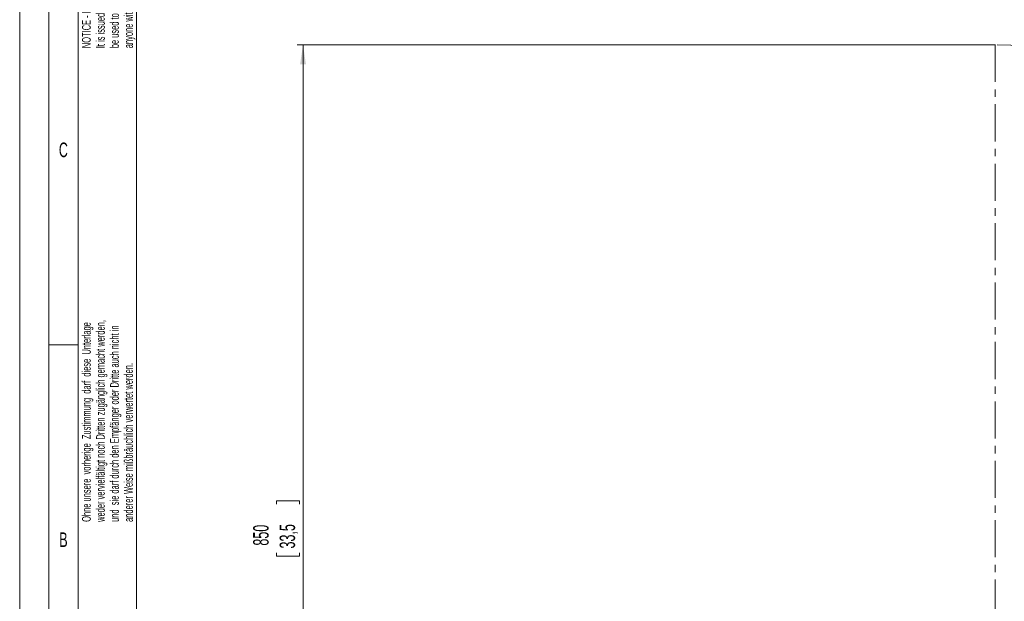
# Model space of a CAD drawing. Header units: millimetres. Extents: x 0 to 594, y 0 to 420.
# Tile 14 of 75: x 0 to 168, y 99 to 199. Entities that reach past the tile are written whole.
import ezdxf

# ---------------------------------------------------------------- set-up
doc = ezdxf.new("R2010")
doc.units = ezdxf.units.MM
doc.linetypes.add('CENTER', pattern=[10.16, 6.35, -1.27, 1.27, -1.27])
doc.styles.add('SLDTEXTSTYLE0', font='TXT', dxfattribs={"width": 0.638186})
doc.styles.add('SLDTEXTSTYLE1', font='TXT', dxfattribs={"width": 0.605})
doc.dimstyles.new('SLDDIMSTYLE0', dxfattribs={"dimtxt": 2.568319, "dimasz": 3.3, "dimexe": 0, "dimexo": 0.0625, "dimgap": 0.64208, "dimtad": 1, "dimdec": 1, "dimlfac": 5, "dimrnd": 1e-09, "dimzin": 12, "dimdsep": 46, "dimtxsty": 'SLDTEXTSTYLE1', "dimsah": 1, "dimcen": 0.09, "dimadec": 0, "dimazin": 3, "dimtfac": 1, "dimtdec": 1, "dimtofl": 0, "dimtmove": 0, "dimatfit": 3, "dimfxl": 0, "dimfrac": 2, "dimtolj": 1, "dimtzin": 12, "dimarcsym": 0})
doc.dimstyles.new('SLDDIMSTYLE6', dxfattribs={"dimtxt": 2.568319, "dimasz": 3.3, "dimexe": 0, "dimexo": 0.0625, "dimgap": 0.64208, "dimtad": 1, "dimdec": 1, "dimlfac": 5, "dimrnd": 1e-09, "dimzin": 12, "dimdsep": 46, "dimtxsty": 'SLDTEXTSTYLE1', "dimsah": 1, "dimcen": 0, "dimadec": 0, "dimazin": 3, "dimtfac": 1, "dimtdec": 1, "dimtofl": 0, "dimtmove": 0, "dimatfit": 3, "dimfxl": 0, "dimfrac": 2, "dimtolj": 1, "dimtzin": 12, "dimarcsym": 0})

# ---------------------------------------------------------------- blocks, each defined once
blk = doc.blocks.new('SW_NOTE_0')
at = {"color": 0, "linetype": 'Continuous', "lineweight": 0, "char_height": 1.5, "attachment_point": 1, "rotation": 90, "style": 'SLDTEXTSTYLE0'}
for s, insert in [('NOTICE - HACH LANGE GmbH claims proprietary rights in the information disclosed on this drawing.', (-1.93, 0)), ('be used to manufacture anything, whether or not shown here on, reproduced or disclosed to', (2.87, 0)), ('It is issued in confidence for engeneering information only and may not in whole or a part,', (0.47, 0)), ('anyone without direct permission from HACH LANGE GmbH.', (5.27, 0))]:
    blk.add_mtext(s, dxfattribs=dict(at, insert=insert))
blk = doc.blocks.new('SW_NOTE_1')
at = {"color": 0, "linetype": 'Continuous', "lineweight": 0, "char_height": 1.5, "attachment_point": 1, "rotation": 90, "style": 'SLDTEXTSTYLE0'}
for s, insert in [('weder vervielfältigt noch Dritten zugänglich gemacht werden,', (0.47, 0)), ('Ohne unsere  vorherige  Zustimmung  darf  diese  Unterlage', (-1.93, 0)), ('und  sie darf durch den Empfänger oder Dritte auch nicht in', (2.87, 0)), ('anderer Weise mißbräuchlich verwertet werden.', (5.27, 0))]:
    blk.add_mtext(s, dxfattribs=dict(at, insert=insert))
blk = doc.blocks.new('_D_16')
at = {"color": 7, "linetype": 'Continuous', "lineweight": 0}
for p, q in [((252.68, 149.56), (166.91, 90.41)), ((210.5, 125.96), (210.98, 126.29)), ((210.98, 126.29), (213.22, 123.04)), ((213.22, 123.04), (212.74, 122.71)), ((203.64, 121.23), (203.16, 120.89)), ((203.16, 120.89), (205.4, 117.65)), ((205.4, 117.65), (205.88, 117.98))]:
    blk.add_line(p, q, dxfattribs=at)
blk.add_solid([(252.68, 149.56), (249.68, 148.1), (250.25, 147.28)], dxfattribs=at)
at = {"color": 7, "linetype": 'Continuous', "lineweight": 0, "char_height": 2.646, "attachment_point": 1, "rotation": 34.5935, "style": 'SLDTEXTSTYLE1'}
for s, insert in [('521', (202.38, 125.22)), ('20,5', (204.55, 121.21))]:
    blk.add_mtext(s, dxfattribs=dict(at, insert=insert))
blk = doc.blocks.new('_D_17')
at = {"color": 7, "linetype": 'Continuous', "lineweight": 0}
for p, q in [((166.91, 194.6), (47.47, 194.6)), ((48.47, 194.6), (48.47, 29.21)), ((43.94, 116.07), (43.94, 116.66)), ((43.94, 116.66), (47.88, 116.66)), ((47.88, 116.66), (47.88, 116.07)), ((43.94, 107.74), (43.94, 107.15)), ((43.94, 107.15), (47.88, 107.15)), ((47.88, 107.15), (47.88, 107.74)), ((104.31, 29.21), (47.47, 29.21))]:
    blk.add_line(p, q, dxfattribs=at)
for points in [[(48.47, 194.6), (47.97, 191.3), (48.97, 191.3)], [(48.47, 29.21), (48.97, 32.51), (47.97, 32.51)]]:
    blk.add_solid(points, dxfattribs=at)
at = {"color": 7, "linetype": 'Continuous', "lineweight": 0, "char_height": 2.646, "attachment_point": 1, "rotation": 90, "style": 'SLDTEXTSTYLE1'}
for s, insert in [('850', (39.94, 108.97)), ('33,5', (44.47, 108.48))]:
    blk.add_mtext(s, dxfattribs=dict(at, insert=insert))

msp = doc.modelspace()

# ---------------------------------------------------------------- linework, layer by layer
at = {"color": 133, "linetype": 'Continuous', "lineweight": 0}
for p, q in [((0, 420), (0, 0)), ((5, 415), (5, 5)), ((20, 410), (20, 10)), ((10, 210), (10, 143.333)), ((5, 143.333), (10, 143.333)), ((10, 143.333), (10, 76.667))]:
    msp.add_line(p, q, dxfattribs=at)
at = {"color": 7, "linetype": 'CENTER', "lineweight": 0}
msp.add_line((166.907, 194.602), (166.907, 90.41), dxfattribs=at)
msp.add_arc((166.907, 90.41), 104.192, 356.94548, 90, dxfattribs=at)

# ---------------------------------------------------------------- block references
at = {"color": 72, "linetype": 'Continuous', "lineweight": 0}
for name, p in [('SW_NOTE_0', (12.588, 194.032)), ('SW_NOTE_1', (12.588, 113.031))]:
    msp.add_blockref(name, p, dxfattribs=at)

# ---------------------------------------------------------------- texts
at = {"color": 254, "linetype": 'Continuous', "lineweight": 0, "char_height": 2.5, "attachment_point": 2, "style": 'SLDTEXTSTYLE0'}
for s, insert in [('C', (7.47, 177.901)), ('B', (7.488, 111.235))]:
    msp.add_mtext(s, dxfattribs=dict(at, insert=insert))

# ---------------------------------------------------------------- dimensions: what is measured, and where the dimension line sits
at = {"color": 7, "linetype": 'Continuous', "lineweight": 0}
dim = msp.add_linear_dim(base=(48.47, 29.21), p1=(166.907, 194.602), p2=(104.307, 29.21), angle=90, dimstyle='SLDDIMSTYLE0', dxfattribs=at)
dim.commit()
dim.dimension.update_dxf_attribs({"geometry": '_D_17', "text_midpoint": (48.47, 111.906), "dimtype": 160})
dim = msp.add_radius_dim(center=(166.907, 90.41), mpoint=(252.679, 149.565), dimstyle='SLDDIMSTYLE6', override={"dimpost": '<>'}, dxfattribs=at)
dim.commit()
dim.dimension.update_dxf_attribs({"geometry": '_D_16', "text_midpoint": (209.793, 119.987), "dimtype": 164})

doc.saveas('drawing.dxf')
